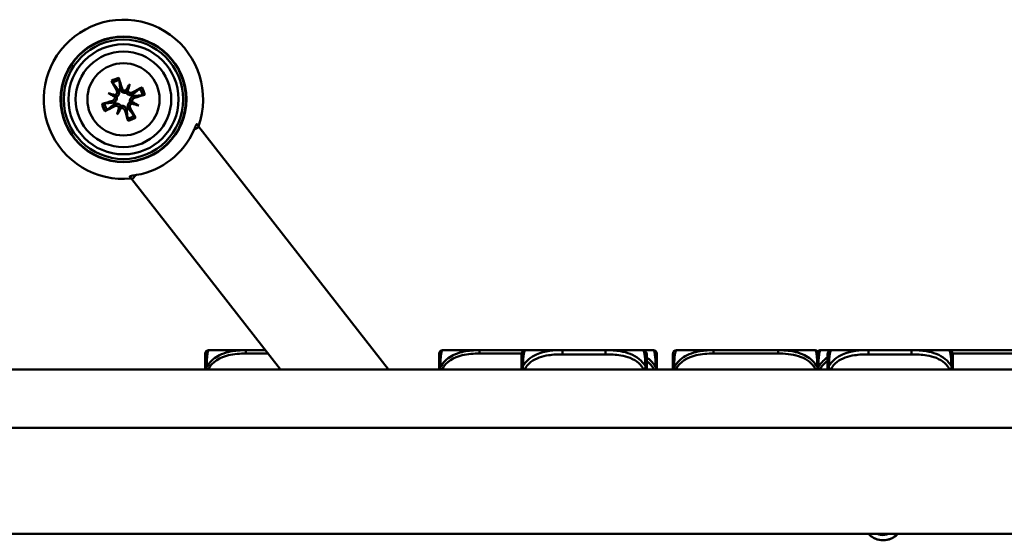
# Model space of a CAD drawing. Header units: inches. Extents: x 3.5 to 56.3, y 0.7 to 32.5.
# Tile 11 of 13: x 39.4 to 44, y 24.5 to 27. Entities that reach past the tile are written whole.
import ezdxf

# ---------------------------------------------------------------- set-up
doc = ezdxf.new("R2010")
doc.units = ezdxf.units.IN
doc.header["$MEASUREMENT"] = 0
doc.layers.add('Visible Edges(ANSI)', color=7, linetype='Continuous', lineweight=50)
doc.layers.add('Visible Tangent Edges(ANSI)', color=7, linetype='Continuous', lineweight=50)

msp = doc.modelspace()

# ---------------------------------------------------------------- linework, layer by layer
at = {"layer": 'Visible Edges(ANSI)'}
for p, q in [((39.8902, 26.6719), (39.8782, 26.6428)), ((39.7889, 26.6297), (39.818, 26.6177)), ((39.8312, 26.5284), (39.8431, 26.5575)), ((39.9324, 26.5706), (39.9034, 26.5826)), ((40.2153, 26.4711), (40.2055, 26.4837)), ((40.2153, 26.4711), (40.2093, 26.4665)), ((41.108, 25.3285), (40.2153, 26.4711)), ((39.8903, 26.2374), (39.9001, 26.2249)), ((39.9061, 26.2295), (39.9001, 26.2249)), ((40.6004, 25.3285), (39.9001, 26.2249)), ((40.262, 25.419), (40.2616, 25.419)), ((40.4368, 25.419), (40.262, 25.419)), ((40.506, 25.419), (40.4368, 25.419)), ((40.5297, 25.419), (40.506, 25.419)), ((41.537, 25.419), (41.3622, 25.419)), ((41.6062, 25.419), (41.537, 25.419)), ((41.7531, 25.419), (41.7016, 25.419)), ((41.9276, 25.419), (41.7531, 25.419)), ((42.1299, 25.419), (41.9276, 25.419)), ((42.3043, 25.419), (42.1299, 25.419)), ((42.3551, 25.419), (42.3043, 25.419)), ((42.6376, 25.419), (42.4628, 25.419)), ((42.7068, 25.419), (42.6376, 25.419)), ((42.9415, 25.419), (42.8723, 25.419)), ((43.1163, 25.419), (42.9415, 25.419)), ((43.1935, 25.419), (43.1416, 25.419)), ((43.3679, 25.419), (43.1935, 25.419)), ((43.5702, 25.419), (43.3679, 25.419)), ((43.7447, 25.419), (43.5702, 25.419)), ((43.8063, 25.419), (43.7447, 25.419)), ((44.041, 25.419), (43.9718, 25.419)), ((49.3756, 25.3285), (34.1356, 25.3285)), ((53.6097, 25.0535), (31.8763, 25.0535)), ((53.6097, 24.5535), (31.8763, 24.5535))]:
    msp.add_line(p, q, dxfattribs=at)
for radius in [0.2959, 0.2938, 0.2811, 0.259, 0.225, 0.17]:
    msp.add_circle((39.8607, 26.6002), radius, dxfattribs=at)
for centre, radius, start, end in [((39.8607, 26.6002), 0.375, 340.4118, 275.5882), ((39.8607, 26.6002), 0.0465, 107.9668, 117.3042), ((39.8607, 26.6002), 0.0465, 17.9668, 27.3042), ((39.8607, 26.6002), 0.0465, 197.9668, 207.3042), ((39.8607, 26.6002), 0.0465, 287.9668, 297.3042), ((39.8607, 26.6002), 0.3616, 279.7739, 336.2261), ((40.2616, 25.4033), 0.0157, 90, 180), ((40.262, 25.4033), 0.0157, 90, 180), ((41.3622, 25.4033), 0.0157, 90, 180), ((41.7016, 25.4033), 0.0157, 90, 101.4882), ((41.7531, 25.3994), 0.0197, 90, 180), ((42.3043, 25.3994), 0.0197, 0, 90), ((42.3551, 25.4033), 0.0157, 0, 90), ((42.4628, 25.4033), 0.0157, 90, 180), ((43.1163, 25.4033), 0.0157, 0, 90), ((43.1416, 25.4033), 0.0157, 90, 143.4302), ((43.1935, 25.3994), 0.0197, 90, 180), ((43.7447, 25.3994), 0.0197, 0, 90), ((43.436, 24.6174), 0.0937, 222.9531, 317.0469), ((43.436, 24.6174), 0.0935, 223.0959, 259.05), ((43.436, 24.6174), 0.069, 247.7916, 259.05), ((43.436, 24.6174), 0.0935, 259.05, 316.9041), ((43.436, 24.6174), 0.069, 259.05, 292.2084)]:
    msp.add_arc(centre, radius, start, end, dxfattribs=at)
for centre, major_axis, ratio, start_param, end_param in [((39.8453, 26.5959), (-0.0722, 0.2605), 0.087156, 4.904775, 5.102077), ((39.8745, 26.6081), (0.1342, -0.2347), 0.087156, 4.322701, 4.520003), ((39.8953, 26.5828), (0.1201, 0.2395), 0.173648, 1.277915, 1.407247), ((39.8238, 26.6122), (-0.0833, -0.2547), 0.173648, 1.734346, 1.863678), ((39.8686, 26.5863), (-0.2347, -0.1342), 0.087156, 4.322701, 4.520003), ((39.8486, 26.5633), (0.2547, -0.0833), 0.173648, 1.734346, 1.863678), ((39.8781, 26.6348), (-0.2395, 0.1201), 0.173648, 1.277915, 1.407247), ((39.8141, 26.6284), (-0.0038, -0.0115), 0.868224, 0.738214, 1.121977), ((39.8077, 26.6129), (-0.0054, -0.0108), 0.868224, 2.019616, 2.403378), ((39.8734, 26.6532), (-0.0108, 0.0054), 0.868224, 2.019616, 2.403378), ((39.8889, 26.6468), (-0.0115, 0.0038), 0.868224, 0.738214, 1.121977), ((39.8564, 26.6156), (0.2605, 0.0722), 0.087156, 4.904775, 5.102077), ((39.8649, 26.5848), (-0.2605, -0.0722), 0.087156, 4.904775, 5.102077), ((39.8528, 26.614), (0.2347, 0.1342), 0.087156, 4.322701, 4.520003), ((39.8975, 26.5881), (0.0833, 0.2547), 0.173648, 1.734346, 1.863678), ((39.826, 26.6175), (-0.1201, -0.2395), 0.173648, 1.277915, 1.407247), ((39.8324, 26.5536), (0.0115, -0.0038), 0.868224, 0.738214, 1.121977), ((39.8479, 26.5472), (0.0108, -0.0054), 0.868224, 2.019616, 2.403378), ((39.8468, 26.5922), (-0.1342, 0.2347), 0.087156, 4.322701, 4.520003), ((39.9073, 26.5719), (0.0038, 0.0115), 0.868224, 0.738214, 1.121977), ((39.8727, 26.637), (-0.2547, 0.0833), 0.173648, 1.734346, 1.863678), ((39.9137, 26.5874), (0.0054, 0.0108), 0.868224, 2.019616, 2.403378), ((39.8433, 26.5655), (0.2395, -0.1201), 0.173648, 1.277915, 1.407247), ((39.8761, 26.6044), (0.0722, -0.2605), 0.087156, 4.904775, 5.102077), ((40.1909, 26.4901), (-0.0334, -0.0261), 0.707107, 1.119491, 1.570796), ((39.8876, 26.2532), (0.0334, 0.0261), 0.707107, 4.712389, 5.163695)]:
    msp.add_ellipse(centre, major_axis=major_axis, ratio=ratio, start_param=start_param, end_param=end_param, dxfattribs=at)
for points, knots in [([(39.8389, 26.7007), (39.8391, 26.6998), (39.8395, 26.6987), (39.84, 26.6967), (39.8403, 26.6956), (39.8407, 26.6938), (39.841, 26.6928), (39.8412, 26.6915), (39.8413, 26.6909), (39.8413, 26.6905)], [0.02330526, 0.02330526, 0.02330526, 0.02330526, 0.03097407, 0.03097407, 0.03869153, 0.03869153, 0.04639637, 0.04639637, 0.05270798, 0.05270798, 0.05270798, 0.05270798]), ([(39.8101, 26.6775), (39.8098, 26.6778), (39.8095, 26.6783), (39.8088, 26.6793), (39.8082, 26.6802), (39.8072, 26.6818), (39.8066, 26.6828), (39.8056, 26.6846), (39.805, 26.6856), (39.8046, 26.6864)], [0.070994, 0.070994, 0.070994, 0.070994, 0.07730561, 0.07730561, 0.08501045, 0.08501045, 0.09272791, 0.09272791, 0.10039672, 0.10039672, 0.10039672, 0.10039672]), ([(39.8739, 26.6424), (39.8738, 26.6423), (39.8737, 26.6423), (39.872, 26.6416), (39.87, 26.6412), (39.8661, 26.6412), (39.8642, 26.6416), (39.8607, 26.643), (39.8591, 26.6441), (39.8562, 26.6468), (39.8551, 26.6485), (39.8542, 26.6507), (39.8539, 26.6513), (39.8538, 26.6519)], [0.02817701, 0.02817701, 0.02817701, 0.02817701, 0.02875644, 0.02875644, 0.04273434, 0.04273434, 0.05671223, 0.05671223, 0.07090098, 0.07090098, 0.08508973, 0.08508973, 0.08976579, 0.08976579, 0.08976579, 0.08976579]), ([(39.938, 26.6507), (39.9383, 26.651), (39.9388, 26.6513), (39.9399, 26.6521), (39.9407, 26.6526), (39.9423, 26.6536), (39.9433, 26.6542), (39.9451, 26.6552), (39.9461, 26.6558), (39.9469, 26.6562)], [0.070994, 0.070994, 0.070994, 0.070994, 0.07730561, 0.07730561, 0.08501045, 0.08501045, 0.09272791, 0.09272791, 0.10039672, 0.10039672, 0.10039672, 0.10039672]), ([(39.8185, 26.6134), (39.8185, 26.6133), (39.8185, 26.6132), (39.8192, 26.6115), (39.8196, 26.6095), (39.8196, 26.6056), (39.8192, 26.6037), (39.8179, 26.6002), (39.8168, 26.5986), (39.814, 26.5958), (39.8124, 26.5946), (39.8102, 26.5937), (39.8096, 26.5934), (39.8089, 26.5933)], [0.02817592, 0.02817592, 0.02817592, 0.02817592, 0.02861542, 0.02861542, 0.04266381, 0.04266381, 0.0567122, 0.0567122, 0.07082649, 0.07082649, 0.08494078, 0.08494078, 0.08976122, 0.08976122, 0.08976122, 0.08976122]), ([(39.8295, 26.613), (39.8297, 26.6122), (39.8299, 26.6115), (39.8303, 26.6086), (39.8303, 26.6063), (39.8298, 26.6021), (39.8292, 26.6), (39.8274, 26.596), (39.8263, 26.5941), (39.8236, 26.5908), (39.8219, 26.5892), (39.8188, 26.587), (39.8176, 26.5864), (39.8164, 26.5858)], [0.3033393, 0.3033393, 0.3033393, 0.3033393, 0.30902749, 0.30902749, 0.32500377, 0.32500377, 0.34098004, 0.34098004, 0.35695632, 0.35695632, 0.37582552, 0.37582552, 0.38650113, 0.38650113, 0.38650113, 0.38650113]), ([(39.818, 26.6177), (39.8191, 26.6173), (39.82, 26.6169), (39.8236, 26.6154), (39.8258, 26.6145), (39.8285, 26.6134), (39.829, 26.6132), (39.8295, 26.613)], [-2.6010107, -2.6010107, -2.6010107, -2.6010107, -2.5540627, -2.5540627, -2.3944338, -2.3944338, -2.354937, -2.354937, -2.354937, -2.354937]), ([(39.8288, 26.6415), (39.8297, 26.6399), (39.8303, 26.638), (39.8308, 26.634), (39.8306, 26.632), (39.8296, 26.6285), (39.8287, 26.6267), (39.8263, 26.6236), (39.8248, 26.6223), (39.8226, 26.6211), (39.822, 26.6208), (39.8214, 26.6205)], [0, 0, 0, 0, 0.01429788, 0.01429788, 0.02859576, 0.02859576, 0.04258156, 0.04258156, 0.05656736, 0.05656736, 0.06157061, 0.06157061, 0.06157061, 0.06157061]), ([(39.8393, 26.6415), (39.8398, 26.6403), (39.8401, 26.639), (39.8408, 26.6353), (39.8409, 26.6329), (39.8405, 26.6287), (39.84, 26.6266), (39.8384, 26.6225), (39.8373, 26.6205), (39.8348, 26.6172), (39.8332, 26.6156), (39.8308, 26.6138), (39.8302, 26.6134), (39.8295, 26.613)], [0.2635064, 0.2635064, 0.2635064, 0.2635064, 0.27418202, 0.27418202, 0.29305121, 0.29305121, 0.30902749, 0.30902749, 0.32500377, 0.32500377, 0.34098004, 0.34098004, 0.34666824, 0.34666824, 0.34666824, 0.34666824]), ([(39.8735, 26.6313), (39.8728, 26.6311), (39.872, 26.631), (39.8691, 26.6305), (39.8668, 26.6305), (39.8627, 26.6311), (39.8605, 26.6317), (39.8565, 26.6334), (39.8546, 26.6346), (39.8513, 26.6372), (39.8497, 26.639), (39.8475, 26.6421), (39.8469, 26.6432), (39.8463, 26.6444)], [0.3033393, 0.3033393, 0.3033393, 0.3033393, 0.30902749, 0.30902749, 0.32500377, 0.32500377, 0.34098004, 0.34098004, 0.35695632, 0.35695632, 0.37582552, 0.37582552, 0.38650113, 0.38650113, 0.38650113, 0.38650113]), ([(39.8782, 26.6428), (39.8778, 26.6418), (39.8774, 26.6408), (39.8759, 26.6373), (39.875, 26.6351), (39.8739, 26.6324), (39.8737, 26.6318), (39.8735, 26.6313)], [-2.6010107, -2.6010107, -2.6010107, -2.6010107, -2.5540627, -2.5540627, -2.3944338, -2.3944338, -2.354937, -2.354937, -2.354937, -2.354937]), ([(39.902, 26.6215), (39.9008, 26.6211), (39.8995, 26.6207), (39.8958, 26.62), (39.8934, 26.6199), (39.8892, 26.6204), (39.8871, 26.6208), (39.883, 26.6224), (39.881, 26.6235), (39.8777, 26.6261), (39.8761, 26.6276), (39.8743, 26.63), (39.8739, 26.6307), (39.8735, 26.6313)], [0.2635064, 0.2635064, 0.2635064, 0.2635064, 0.27418202, 0.27418202, 0.29305121, 0.29305121, 0.30902749, 0.30902749, 0.32500377, 0.32500377, 0.34098004, 0.34098004, 0.34666824, 0.34666824, 0.34666824, 0.34666824]), ([(39.902, 26.6321), (39.9004, 26.6312), (39.8985, 26.6305), (39.8946, 26.6301), (39.8925, 26.6303), (39.889, 26.6313), (39.8872, 26.6321), (39.8841, 26.6345), (39.8828, 26.636), (39.8816, 26.6382), (39.8813, 26.6388), (39.881, 26.6394)], [0, 0, 0, 0, 0.01429788, 0.01429788, 0.02859576, 0.02859576, 0.04258156, 0.04258156, 0.05656736, 0.05656736, 0.06157061, 0.06157061, 0.06157061, 0.06157061]), ([(39.8918, 26.5874), (39.8916, 26.5881), (39.8915, 26.5889), (39.891, 26.5918), (39.891, 26.594), (39.8916, 26.5982), (39.8922, 26.6004), (39.8939, 26.6044), (39.8951, 26.6062), (39.8977, 26.6095), (39.8995, 26.6112), (39.9026, 26.6133), (39.9038, 26.614), (39.9049, 26.6145)], [0.3033393, 0.3033393, 0.3033393, 0.3033393, 0.30902749, 0.30902749, 0.32500377, 0.32500377, 0.34098004, 0.34098004, 0.35695632, 0.35695632, 0.37582552, 0.37582552, 0.38650113, 0.38650113, 0.38650113, 0.38650113]), ([(39.9029, 26.587), (39.9029, 26.587), (39.9028, 26.5871), (39.9021, 26.5888), (39.9017, 26.5908), (39.9017, 26.5947), (39.9021, 26.5967), (39.9035, 26.6001), (39.9046, 26.6018), (39.9073, 26.6046), (39.909, 26.6057), (39.9112, 26.6067), (39.9118, 26.6069), (39.9124, 26.6071)], [0.02817592, 0.02817592, 0.02817592, 0.02817592, 0.02861542, 0.02861542, 0.04266381, 0.04266381, 0.0567122, 0.0567122, 0.07082649, 0.07082649, 0.08494078, 0.08494078, 0.08976122, 0.08976122, 0.08976122, 0.08976122]), ([(39.9612, 26.622), (39.9603, 26.6217), (39.9592, 26.6214), (39.9572, 26.6208), (39.9561, 26.6205), (39.9543, 26.6201), (39.9533, 26.6199), (39.952, 26.6197), (39.9514, 26.6196), (39.951, 26.6195)], [0.02330526, 0.02330526, 0.02330526, 0.02330526, 0.03097407, 0.03097407, 0.03869153, 0.03869153, 0.04639637, 0.04639637, 0.05270798, 0.05270798, 0.05270798, 0.05270798]), ([(39.7601, 26.5783), (39.761, 26.5786), (39.7622, 26.579), (39.7641, 26.5795), (39.7653, 26.5798), (39.7671, 26.5802), (39.7681, 26.5804), (39.7694, 26.5807), (39.7699, 26.5808), (39.7703, 26.5808)], [0.02330526, 0.02330526, 0.02330526, 0.02330526, 0.03097407, 0.03097407, 0.03869153, 0.03869153, 0.04639637, 0.04639637, 0.05270798, 0.05270798, 0.05270798, 0.05270798]), ([(39.8193, 26.5788), (39.8206, 26.5793), (39.8219, 26.5796), (39.8255, 26.5803), (39.828, 26.5804), (39.8322, 26.58), (39.8343, 26.5795), (39.8384, 26.5779), (39.8403, 26.5768), (39.8437, 26.5743), (39.8453, 26.5727), (39.847, 26.5703), (39.8475, 26.5697), (39.8479, 26.569)], [0.2635064, 0.2635064, 0.2635064, 0.2635064, 0.27418202, 0.27418202, 0.29305121, 0.29305121, 0.30902749, 0.30902749, 0.32500377, 0.32500377, 0.34098004, 0.34098004, 0.34666824, 0.34666824, 0.34666824, 0.34666824]), ([(39.8194, 26.5683), (39.821, 26.5692), (39.8229, 26.5698), (39.8268, 26.5703), (39.8288, 26.5701), (39.8324, 26.5691), (39.8342, 26.5682), (39.8372, 26.5658), (39.8385, 26.5643), (39.8398, 26.5621), (39.8401, 26.5615), (39.8403, 26.5609)], [0, 0, 0, 0, 0.01429788, 0.01429788, 0.02859576, 0.02859576, 0.04258156, 0.04258156, 0.05656736, 0.05656736, 0.06157061, 0.06157061, 0.06157061, 0.06157061]), ([(39.8431, 26.5575), (39.8436, 26.5586), (39.844, 26.5595), (39.8454, 26.5631), (39.8463, 26.5653), (39.8474, 26.568), (39.8476, 26.5685), (39.8479, 26.569)], [-2.6010107, -2.6010107, -2.6010107, -2.6010107, -2.5540627, -2.5540627, -2.3944338, -2.3944338, -2.354937, -2.354937, -2.354937, -2.354937]), ([(39.8475, 26.558), (39.8476, 26.558), (39.8476, 26.558), (39.8494, 26.5587), (39.8513, 26.5591), (39.8552, 26.5591), (39.8572, 26.5587), (39.8606, 26.5573), (39.8623, 26.5563), (39.8651, 26.5535), (39.8662, 26.5519), (39.8672, 26.5497), (39.8674, 26.5491), (39.8676, 26.5484)], [0.02817701, 0.02817701, 0.02817701, 0.02817701, 0.02875644, 0.02875644, 0.04273434, 0.04273434, 0.05671223, 0.05671223, 0.07082652, 0.07082652, 0.08494082, 0.08494082, 0.08976125, 0.08976125, 0.08976125, 0.08976125]), ([(39.8479, 26.569), (39.8486, 26.5692), (39.8494, 26.5694), (39.8523, 26.5698), (39.8545, 26.5698), (39.8587, 26.5693), (39.8609, 26.5687), (39.8649, 26.5669), (39.8667, 26.5658), (39.87, 26.5631), (39.8717, 26.5613), (39.8738, 26.5583), (39.8745, 26.5571), (39.875, 26.5559)], [0.3033393, 0.3033393, 0.3033393, 0.3033393, 0.30902749, 0.30902749, 0.32500377, 0.32500377, 0.34098004, 0.34098004, 0.35695632, 0.35695632, 0.37582552, 0.37582552, 0.38650113, 0.38650113, 0.38650113, 0.38650113]), ([(39.882, 26.5588), (39.8816, 26.56), (39.8812, 26.5613), (39.8805, 26.565), (39.8804, 26.5675), (39.8809, 26.5717), (39.8813, 26.5738), (39.8829, 26.5779), (39.884, 26.5798), (39.8866, 26.5832), (39.8882, 26.5848), (39.8905, 26.5865), (39.8912, 26.587), (39.8918, 26.5874)], [0.2635064, 0.2635064, 0.2635064, 0.2635064, 0.27418202, 0.27418202, 0.29305121, 0.29305121, 0.30902749, 0.30902749, 0.32500377, 0.32500377, 0.34098004, 0.34098004, 0.34666824, 0.34666824, 0.34666824, 0.34666824]), ([(39.8926, 26.5589), (39.8917, 26.5605), (39.891, 26.5624), (39.8906, 26.5663), (39.8908, 26.5683), (39.8918, 26.5719), (39.8927, 26.5737), (39.895, 26.5767), (39.8966, 26.578), (39.8987, 26.5793), (39.8993, 26.5796), (39.8999, 26.5798)], [0, 0, 0, 0, 0.01429788, 0.01429788, 0.02859576, 0.02859576, 0.04258156, 0.04258156, 0.05656736, 0.05656736, 0.06157061, 0.06157061, 0.06157061, 0.06157061]), ([(39.9034, 26.5826), (39.9023, 26.5831), (39.9013, 26.5834), (39.8978, 26.5849), (39.8956, 26.5858), (39.8929, 26.5869), (39.8923, 26.5871), (39.8918, 26.5874)], [-2.6010107, -2.6010107, -2.6010107, -2.6010107, -2.5540627, -2.5540627, -2.3944338, -2.3944338, -2.354937, -2.354937, -2.354937, -2.354937]), ([(39.7833, 26.5496), (39.783, 26.5493), (39.7826, 26.549), (39.7815, 26.5483), (39.7807, 26.5477), (39.7791, 26.5467), (39.778, 26.5461), (39.7763, 26.5451), (39.7752, 26.5445), (39.7744, 26.5441)], [0.070994, 0.070994, 0.070994, 0.070994, 0.07730561, 0.07730561, 0.08501045, 0.08501045, 0.09272791, 0.09272791, 0.10039672, 0.10039672, 0.10039672, 0.10039672]), ([(39.8825, 26.4996), (39.8822, 26.5005), (39.8819, 26.5017), (39.8813, 26.5036), (39.881, 26.5048), (39.8806, 26.5066), (39.8804, 26.5076), (39.8802, 26.5088), (39.8801, 26.5094), (39.88, 26.5098)], [0.02330526, 0.02330526, 0.02330526, 0.02330526, 0.03097407, 0.03097407, 0.03869153, 0.03869153, 0.04639637, 0.04639637, 0.05270798, 0.05270798, 0.05270798, 0.05270798]), ([(39.9113, 26.5228), (39.9115, 26.5225), (39.9118, 26.5221), (39.9126, 26.521), (39.9131, 26.5201), (39.9141, 26.5186), (39.9147, 26.5175), (39.9157, 26.5158), (39.9163, 26.5147), (39.9167, 26.5139)], [0.070994, 0.070994, 0.070994, 0.070994, 0.07730561, 0.07730561, 0.08501045, 0.08501045, 0.09272791, 0.09272791, 0.10039672, 0.10039672, 0.10039672, 0.10039672]), ([(40.2065, 26.4841), (40.2064, 26.4841), (40.2064, 26.4842), (40.2059, 26.4843), (40.2053, 26.4836), (40.2035, 26.4806), (40.2023, 26.4783), (40.1997, 26.4728), (40.198, 26.4691), (40.1947, 26.4616), (40.1931, 26.4579), (40.1916, 26.4544)], [0.2435307, 0.2435307, 0.2435307, 0.2435307, 0.2480039, 0.2480039, 0.2761256, 0.2761256, 0.3042474, 0.3042474, 0.3371412, 0.3371412, 0.3657537, 0.3657537, 0.3657537, 0.3657537]), ([(40.2055, 26.4837), (40.2058, 26.4841), (40.2061, 26.4842), (40.2063, 26.4842), (40.2064, 26.4842), (40.2064, 26.4841), (40.2065, 26.4841)], [-0.01492129, -0.01492129, -0.01492129, -0.01492129, 0, 0, 0, 0.00447312, 0.00447312, 0.00447312, 0.00447312]), ([(39.9221, 26.2439), (39.9183, 26.2432), (39.9143, 26.2425), (39.9063, 26.2411), (39.9022, 26.2404), (39.8962, 26.2392), (39.8938, 26.2386), (39.8904, 26.2376), (39.8896, 26.2371), (39.8896, 26.2367), (39.8896, 26.2367), (39.8896, 26.2366), (39.8897, 26.2366)], [-0.1177499, -0.1177499, -0.1177499, -0.1177499, -0.0891374, -0.0891374, -0.0562435, -0.0562435, -0.0281218, -0.0281218, 0, 0, 0, 0.0044731, 0.0044731, 0.0044731, 0.0044731]), ([(39.8897, 26.2366), (39.8896, 26.2366), (39.8896, 26.2367), (39.8896, 26.237), (39.8898, 26.2372), (39.8903, 26.2374)], [0.24353045, 0.24353045, 0.24353045, 0.24353045, 0.24800357, 0.24800357, 0.26292486, 0.26292486, 0.26292486, 0.26292486]), ([(40.2458, 25.4033), (40.2458, 25.4033), (40.2458, 25.4015), (40.2458, 25.3951), (40.2458, 25.3858), (40.2458, 25.3646), (40.2458, 25.3285)], [3.9382945, 3.9382945, 3.9382945, 3.9382945, 4.1457245, 4.1457245, 4.1457245, 4.4489161, 4.4489161, 4.4489161, 4.4489161]), ([(40.2462, 25.4033), (40.2462, 25.4033), (40.2462, 25.4015), (40.2462, 25.3951), (40.2462, 25.3858), (40.2462, 25.3646), (40.2462, 25.3285)], [3.9382945, 3.9382945, 3.9382945, 3.9382945, 4.1457245, 4.1457245, 4.1457245, 4.4489161, 4.4489161, 4.4489161, 4.4489161]), ([(40.5297, 25.419), (40.5222, 25.419), (40.5148, 25.419), (40.5069, 25.419), (40.5064, 25.419), (40.506, 25.419)], [-0.05707721, -0.05707721, -0.05707721, -0.05707721, 0, 0, 0.00333562, 0.00333562, 0.00333562, 0.00333562]), ([(41.3465, 25.4033), (41.3465, 25.4033), (41.3465, 25.4015), (41.3465, 25.3951), (41.3465, 25.3858), (41.3465, 25.3646), (41.3465, 25.3285)], [3.9382945, 3.9382945, 3.9382945, 3.9382945, 4.1457245, 4.1457245, 4.1457245, 4.4489161, 4.4489161, 4.4489161, 4.4489161]), ([(41.7516, 25.419), (41.7418, 25.4189), (41.7319, 25.4189), (41.7153, 25.4188), (41.7086, 25.4188), (41.6994, 25.4187), (41.697, 25.4187), (41.6929, 25.4187), (41.6913, 25.4187), (41.6882, 25.4187), (41.6866, 25.4187), (41.6831, 25.4187), (41.681, 25.4187), (41.6748, 25.4187), (41.6707, 25.4188), (41.661, 25.4188), (41.6554, 25.4188), (41.6356, 25.4189), (41.6216, 25.419), (41.6071, 25.419), (41.6067, 25.419), (41.6062, 25.419)], [-0.3648305, -0.3648305, -0.3648305, -0.3648305, -0.2896446, -0.2896446, -0.2388934, -0.2388934, -0.2201881, -0.2201881, -0.2080204, -0.2080204, -0.196499, -0.196499, -0.1809939, -0.1809939, -0.149741, -0.149741, -0.1073162, -0.1073162, 0, 0, 0.0033356, 0.0033356, 0.0033356, 0.0033356]), ([(41.7335, 25.3994), (41.7335, 25.3994), (41.7335, 25.3984), (41.7335, 25.3945), (41.7335, 25.3894), (41.7335, 25.3789), (41.7335, 25.3579), (41.7335, 25.3496), (41.7335, 25.3397), (41.7335, 25.3285)], [0.2569537, 0.2569537, 0.2569537, 0.2569537, 0.4371919, 0.4371919, 0.4371919, 0.6739428, 0.6739428, 0.6739428, 0.7677109, 0.7677109, 0.7677109, 0.7677109]), ([(42.324, 25.3285), (42.324, 25.3423), (42.324, 25.3543), (42.324, 25.3637), (42.324, 25.3817), (42.324, 25.3907), (42.324, 25.3951), (42.324, 25.3985), (42.324, 25.3994), (42.324, 25.3994)], [-0.7680813, -0.7680813, -0.7680813, -0.7680813, -0.6514613, -0.6514613, -0.6514613, -0.427691, -0.427691, -0.427691, -0.2569517, -0.2569517, -0.2569517, -0.2569517]), ([(42.3709, 25.3285), (42.3709, 25.3646), (42.3709, 25.3858), (42.3709, 25.3951), (42.3709, 25.4015), (42.3709, 25.4033), (42.3709, 25.4033)], [-0.5106216, -0.5106216, -0.5106216, -0.5106216, -0.20743, -0.20743, -0.20743, 0, 0, 0, 0]), ([(42.447, 25.4033), (42.447, 25.4033), (42.447, 25.4015), (42.447, 25.3951), (42.447, 25.3858), (42.447, 25.3646), (42.447, 25.3285)], [3.9382945, 3.9382945, 3.9382945, 3.9382945, 4.1457245, 4.1457245, 4.1457245, 4.4489161, 4.4489161, 4.4489161, 4.4489161]), ([(42.8723, 25.419), (42.8718, 25.419), (42.8714, 25.419), (42.8549, 25.419), (42.8388, 25.4189), (42.8159, 25.4188), (42.8092, 25.4188), (42.8, 25.4187), (42.7975, 25.4187), (42.7934, 25.4187), (42.7918, 25.4187), (42.7887, 25.4187), (42.7872, 25.4187), (42.7836, 25.4187), (42.7816, 25.4187), (42.7754, 25.4187), (42.7713, 25.4188), (42.7615, 25.4188), (42.7559, 25.4188), (42.7362, 25.4189), (42.7221, 25.419), (42.7076, 25.419), (42.7072, 25.419), (42.7068, 25.419)], [-0.416114, -0.416114, -0.416114, -0.416114, -0.4127691, -0.4127691, -0.2896446, -0.2896446, -0.2388934, -0.2388934, -0.2201881, -0.2201881, -0.2080204, -0.2080204, -0.196499, -0.196499, -0.1809939, -0.1809939, -0.149741, -0.149741, -0.1073162, -0.1073162, 0, 0, 0.0033356, 0.0033356, 0.0033356, 0.0033356]), ([(43.132, 25.3285), (43.132, 25.3646), (43.132, 25.3858), (43.132, 25.3951), (43.132, 25.4015), (43.132, 25.4033), (43.132, 25.4033)], [-0.5106216, -0.5106216, -0.5106216, -0.5106216, -0.20743, -0.20743, -0.20743, 0, 0, 0, 0]), ([(43.1738, 25.3994), (43.1738, 25.3994), (43.1738, 25.3984), (43.1738, 25.3945), (43.1738, 25.3894), (43.1738, 25.3789), (43.1738, 25.3579), (43.1738, 25.3496), (43.1738, 25.3397), (43.1738, 25.3285)], [0.2569537, 0.2569537, 0.2569537, 0.2569537, 0.4371919, 0.4371919, 0.4371919, 0.6739428, 0.6739428, 0.6739428, 0.7677109, 0.7677109, 0.7677109, 0.7677109]), ([(43.7643, 25.3285), (43.7643, 25.3423), (43.7643, 25.3543), (43.7643, 25.3637), (43.7643, 25.3817), (43.7643, 25.3907), (43.7643, 25.3951), (43.7643, 25.3985), (43.7643, 25.3994), (43.7643, 25.3994)], [-0.7680813, -0.7680813, -0.7680813, -0.7680813, -0.6514613, -0.6514613, -0.6514613, -0.427691, -0.427691, -0.427691, -0.2569517, -0.2569517, -0.2569517, -0.2569517]), ([(43.9718, 25.419), (43.9714, 25.419), (43.9709, 25.419), (43.9544, 25.419), (43.9384, 25.4189), (43.9154, 25.4188), (43.9087, 25.4188), (43.8995, 25.4187), (43.8971, 25.4187), (43.893, 25.4187), (43.8914, 25.4187), (43.8883, 25.4187), (43.8867, 25.4187), (43.8832, 25.4187), (43.8811, 25.4187), (43.8749, 25.4187), (43.8708, 25.4188), (43.8611, 25.4188), (43.8555, 25.4188), (43.8357, 25.4189), (43.8217, 25.419), (43.8072, 25.419), (43.8068, 25.419), (43.8063, 25.419)], [-0.416114, -0.416114, -0.416114, -0.416114, -0.4127691, -0.4127691, -0.2896446, -0.2896446, -0.2388934, -0.2388934, -0.2201881, -0.2201881, -0.2080204, -0.2080204, -0.196499, -0.196499, -0.1809939, -0.1809939, -0.149741, -0.149741, -0.1073162, -0.1073162, 0, 0, 0.0033356, 0.0033356, 0.0033356, 0.0033356])]:
    msp.add_open_spline(points, degree=3, knots=knots, dxfattribs=at)
for points, weights in [([(39.8101, 26.6775), (39.8269, 26.6573), (39.8364, 26.6459)], [1.0059010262, 1.05242872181, 1.01578783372]), ([(39.8453, 26.6495), (39.8438, 26.6644), (39.8413, 26.6905)], [1.01578783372, 1.05242872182, 1.0059010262]), ([(39.938, 26.6507), (39.9179, 26.6339), (39.9064, 26.6244)], [1.0059010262, 1.05242872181, 1.01578783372]), ([(39.91, 26.6156), (39.9249, 26.617), (39.951, 26.6195)], [1.01578783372, 1.05242872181, 1.0059010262]), ([(39.8113, 26.5848), (39.7964, 26.5833), (39.7703, 26.5808)], [1.01578783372, 1.05242872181, 1.0059010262]), ([(39.7833, 26.5496), (39.8035, 26.5664), (39.815, 26.5759)], [1.0059010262, 1.05242872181, 1.01578783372]), ([(39.9113, 26.5228), (39.8944, 26.543), (39.8849, 26.5545)], [1.0059010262, 1.05242872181, 1.01578783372]), ([(39.8761, 26.5508), (39.8775, 26.5359), (39.88, 26.5098)], [1.01578783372, 1.05242872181, 1.0059010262]), ([(40.2065, 26.4841), (40.2102, 26.4793), (40.214, 26.4744)], [1.00008725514, 1.00017966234, 1]), ([(39.8972, 26.2269), (39.8934, 26.2318), (39.8897, 26.2366)], [1, 1.00017966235, 1.00008725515])]:
    msp.add_rational_spline(points, weights, degree=2, dxfattribs=at)
for points in [[(39.8463, 26.6444), (39.8458, 26.646), (39.8454, 26.6477), (39.8453, 26.6495)], [(39.8364, 26.6459), (39.8376, 26.6445), (39.8386, 26.643), (39.8393, 26.6415)], [(39.9064, 26.6244), (39.905, 26.6233), (39.9035, 26.6223), (39.902, 26.6215)], [(39.9049, 26.6145), (39.9065, 26.615), (39.9083, 26.6154), (39.91, 26.6156)], [(39.8164, 26.5858), (39.8148, 26.5853), (39.8131, 26.5849), (39.8113, 26.5848)], [(39.815, 26.5759), (39.8164, 26.5771), (39.8178, 26.578), (39.8193, 26.5788)], [(39.875, 26.5559), (39.8755, 26.5543), (39.8759, 26.5526), (39.8761, 26.5508)], [(39.8849, 26.5545), (39.8838, 26.5559), (39.8828, 26.5573), (39.882, 26.5588)]]:
    msp.add_open_spline(points, degree=3, dxfattribs=at)
at = {"layer": 'Visible Tangent Edges(ANSI)'}
for p, q in [((39.8538, 26.6519), (39.8453, 26.6495)), ((39.8288, 26.6415), (39.8364, 26.6459)), ((39.902, 26.6321), (39.9064, 26.6244)), ((39.9124, 26.6071), (39.91, 26.6156)), ((39.8089, 26.5933), (39.8113, 26.5848)), ((39.8194, 26.5683), (39.815, 26.5759)), ((39.8926, 26.5589), (39.8849, 26.5545)), ((39.8676, 26.5484), (39.8761, 26.5508)), ((40.4368, 25.4033), (40.4368, 25.419)), ((40.4368, 25.4033), (40.542, 25.4033)), ((41.537, 25.4033), (41.537, 25.419)), ((41.537, 25.4033), (41.7339, 25.4033)), ((41.9276, 25.3994), (41.9276, 25.419)), ((41.9276, 25.3994), (42.1299, 25.3994)), ((42.1299, 25.3994), (42.1299, 25.419)), ((42.6376, 25.4033), (42.6376, 25.419)), ((42.6376, 25.4033), (42.9415, 25.4033)), ((42.9415, 25.4033), (42.9415, 25.419)), ((43.3679, 25.3994), (43.3679, 25.419)), ((43.3679, 25.3994), (43.5702, 25.3994)), ((43.5702, 25.3994), (43.5702, 25.419)), ((43.7639, 25.4033), (44.041, 25.4033)), ((43.4229, 24.5497), (43.4236, 24.5535))]:
    msp.add_line(p, q, dxfattribs=at)
for radius, start, end in [(0.1029, 102.2474, 123.0236), (0.0924, 102.0926, 123.1784), (0.0924, 12.0926, 33.1784), (0.1029, 12.2474, 33.0236), (0.1029, 192.2474, 213.0236), (0.0924, 192.0926, 213.1784), (0.0924, 282.0926, 303.1784), (0.1029, 282.2474, 303.0236)]:
    msp.add_arc((39.8607, 26.6002), radius, start, end, dxfattribs=at)
for points, knots in [([(40.2515, 25.3374), (40.2516, 25.3408), (40.2517, 25.3442), (40.2525, 25.3687), (40.2536, 25.3844), (40.2556, 25.4019), (40.2564, 25.4068), (40.2586, 25.4161), (40.26, 25.4184), (40.2616, 25.419), (40.2618, 25.419), (40.262, 25.419)], [-4.4390134, -4.4390134, -4.4390134, -4.4390134, -4.4135105, -4.4135105, -4.2449302, -4.2449302, -4.1395675, -4.1395675, -3.9661536, -3.9661536, -3.9382945, -3.9382945, -3.9382945, -3.9382945]), ([(40.4368, 25.419), (40.433, 25.419), (40.4293, 25.419), (40.4019, 25.4184), (40.3777, 25.4161), (40.3399, 25.4068), (40.3258, 25.4019), (40.2906, 25.3844), (40.2705, 25.3687), (40.255, 25.3442), (40.2532, 25.3408), (40.2515, 25.3374)], [0, 0, 0, 0, 0.0278591, 0.0278591, 0.201273, 0.201273, 0.3066357, 0.3066357, 0.475216, 0.475216, 0.5007189, 0.5007189, 0.5007189, 0.5007189]), ([(40.2603, 25.3285), (40.2767, 25.3646), (40.3164, 25.3858), (40.3552, 25.3951), (40.3817, 25.4015), (40.4096, 25.4033), (40.4368, 25.4033)], [-0.5106216, -0.5106216, -0.5106216, -0.5106216, -0.20743, -0.20743, -0.20743, 0, 0, 0, 0]), ([(41.3517, 25.3374), (41.3518, 25.3408), (41.3519, 25.3442), (41.3527, 25.3687), (41.3538, 25.3844), (41.3558, 25.4019), (41.3566, 25.4068), (41.3588, 25.4161), (41.3603, 25.4184), (41.3618, 25.419), (41.362, 25.419), (41.3622, 25.419)], [-4.4390134, -4.4390134, -4.4390134, -4.4390134, -4.4135105, -4.4135105, -4.2449302, -4.2449302, -4.1395675, -4.1395675, -3.9661536, -3.9661536, -3.9382945, -3.9382945, -3.9382945, -3.9382945]), ([(41.537, 25.419), (41.5333, 25.419), (41.5295, 25.419), (41.5021, 25.4184), (41.4779, 25.4161), (41.4401, 25.4068), (41.4261, 25.4019), (41.3908, 25.3844), (41.3707, 25.3687), (41.3553, 25.3442), (41.3534, 25.3408), (41.3517, 25.3374)], [0, 0, 0, 0, 0.0278591, 0.0278591, 0.201273, 0.201273, 0.3066357, 0.3066357, 0.475216, 0.475216, 0.5007189, 0.5007189, 0.5007189, 0.5007189]), ([(41.3605, 25.3285), (41.377, 25.3646), (41.4166, 25.3858), (41.4554, 25.3951), (41.4819, 25.4015), (41.5098, 25.4033), (41.537, 25.4033)], [-0.5106216, -0.5106216, -0.5106216, -0.5106216, -0.20743, -0.20743, -0.20743, 0, 0, 0, 0]), ([(41.7006, 25.4187), (41.7007, 25.4188), (41.7008, 25.4189), (41.7012, 25.419), (41.7014, 25.419), (41.7016, 25.419)], [-3.98226442, -3.98226442, -3.98226442, -3.98226442, -3.96615362, -3.96615362, -3.9382945, -3.9382945, -3.9382945, -3.9382945]), ([(41.7403, 25.3431), (41.7408, 25.356), (41.7414, 25.3679), (41.7439, 25.3981), (41.7462, 25.4088), (41.7501, 25.4181), (41.7517, 25.4194), (41.7531, 25.419)], [-0.7478145, -0.7478145, -0.7478145, -0.7478145, -0.6493253, -0.6493253, -0.427691, -0.427691, -0.2569537, -0.2569537, -0.2569537, -0.2569537]), ([(41.9276, 25.419), (41.8871, 25.4192), (41.8447, 25.4164), (41.7791, 25.3872), (41.7547, 25.3688), (41.7403, 25.3431)], [0.2569517, 0.2569517, 0.2569517, 0.2569517, 0.5559983, 0.5559983, 0.7482818, 0.7482818, 0.7482818, 0.7482818]), ([(41.7494, 25.3285), (41.7561, 25.3423), (41.7665, 25.3543), (41.7787, 25.3637), (41.8021, 25.3817), (41.8313, 25.3907), (41.8603, 25.3951), (41.8825, 25.3985), (41.9052, 25.3994), (41.9276, 25.3994)], [-0.7680813, -0.7680813, -0.7680813, -0.7680813, -0.6514613, -0.6514613, -0.6514613, -0.427691, -0.427691, -0.427691, -0.2569517, -0.2569517, -0.2569517, -0.2569517]), ([(42.3172, 25.3431), (42.3095, 25.356), (42.2995, 25.3679), (42.2625, 25.3981), (42.2307, 25.4088), (42.1765, 25.4181), (42.1533, 25.4194), (42.1299, 25.419)], [-0.7478145, -0.7478145, -0.7478145, -0.7478145, -0.6493253, -0.6493253, -0.427691, -0.427691, -0.2569537, -0.2569537, -0.2569537, -0.2569537]), ([(42.1299, 25.3994), (42.1535, 25.3994), (42.1775, 25.3984), (42.2009, 25.3945), (42.2316, 25.3894), (42.2624, 25.3789), (42.2857, 25.3579), (42.2949, 25.3496), (42.3027, 25.3397), (42.308, 25.3285)], [0.2569537, 0.2569537, 0.2569537, 0.2569537, 0.4371919, 0.4371919, 0.4371919, 0.6739428, 0.6739428, 0.6739428, 0.7677109, 0.7677109, 0.7677109, 0.7677109]), ([(42.3043, 25.419), (42.3067, 25.4192), (42.31, 25.4164), (42.3146, 25.3872), (42.3162, 25.3688), (42.3172, 25.3431)], [0.2569517, 0.2569517, 0.2569517, 0.2569517, 0.5559983, 0.5559983, 0.7482818, 0.7482818, 0.7482818, 0.7482818]), ([(42.3551, 25.419), (42.3553, 25.419), (42.3555, 25.419), (42.3571, 25.4184), (42.3585, 25.4161), (42.3607, 25.4068), (42.3615, 25.4019), (42.3635, 25.3844), (42.3646, 25.3687), (42.3654, 25.3442), (42.3655, 25.3408), (42.3656, 25.3374)], [0, 0, 0, 0, 0.0278591, 0.0278591, 0.201273, 0.201273, 0.3066357, 0.3066357, 0.475216, 0.475216, 0.5007189, 0.5007189, 0.5007189, 0.5007189]), ([(42.4523, 25.3374), (42.4524, 25.3408), (42.4525, 25.3442), (42.4533, 25.3687), (42.4544, 25.3844), (42.4564, 25.4019), (42.4572, 25.4068), (42.4594, 25.4161), (42.4608, 25.4184), (42.4623, 25.419), (42.4626, 25.419), (42.4628, 25.419)], [-4.4390134, -4.4390134, -4.4390134, -4.4390134, -4.4135105, -4.4135105, -4.2449302, -4.2449302, -4.1395675, -4.1395675, -3.9661536, -3.9661536, -3.9382945, -3.9382945, -3.9382945, -3.9382945]), ([(42.6376, 25.419), (42.6338, 25.419), (42.63, 25.419), (42.6027, 25.4184), (42.5785, 25.4161), (42.5407, 25.4068), (42.5266, 25.4019), (42.4914, 25.3844), (42.4713, 25.3687), (42.4558, 25.3442), (42.454, 25.3408), (42.4523, 25.3374)], [0, 0, 0, 0, 0.0278591, 0.0278591, 0.201273, 0.201273, 0.3066357, 0.3066357, 0.475216, 0.475216, 0.5007189, 0.5007189, 0.5007189, 0.5007189]), ([(42.461, 25.3285), (42.4775, 25.3646), (42.5172, 25.3858), (42.5559, 25.3951), (42.5825, 25.4015), (42.6103, 25.4033), (42.6376, 25.4033)], [-0.5106216, -0.5106216, -0.5106216, -0.5106216, -0.20743, -0.20743, -0.20743, 0, 0, 0, 0]), ([(43.1268, 25.3374), (43.1251, 25.3408), (43.1232, 25.3442), (43.1078, 25.3687), (43.0877, 25.3844), (43.0524, 25.4019), (43.0384, 25.4068), (43.0005, 25.4161), (42.9764, 25.4184), (42.949, 25.419), (42.9452, 25.419), (42.9415, 25.419)], [-0.5007189, -0.5007189, -0.5007189, -0.5007189, -0.475216, -0.475216, -0.3066357, -0.3066357, -0.201273, -0.201273, -0.0278591, -0.0278591, 0, 0, 0, 0]), ([(42.9415, 25.4033), (42.9451, 25.4033), (42.9486, 25.4033), (42.9522, 25.4032), (42.9854, 25.4026), (43.0192, 25.3988), (43.05, 25.3868), (43.077, 25.3762), (43.1025, 25.3583), (43.1159, 25.3327), (43.1167, 25.3313), (43.1174, 25.3299), (43.118, 25.3285)], [0, 0, 0, 0, 0.0272471, 0.0272471, 0.0272471, 0.2790553, 0.2790553, 0.2790553, 0.4988354, 0.4988354, 0.4988354, 0.5106216, 0.5106216, 0.5106216, 0.5106216]), ([(43.1163, 25.419), (43.1165, 25.419), (43.1167, 25.419), (43.1182, 25.4184), (43.1197, 25.4161), (43.1219, 25.4068), (43.1227, 25.4019), (43.1247, 25.3844), (43.1258, 25.3687), (43.1266, 25.3442), (43.1267, 25.3408), (43.1268, 25.3374)], [0, 0, 0, 0, 0.0278591, 0.0278591, 0.201273, 0.201273, 0.3066357, 0.3066357, 0.475216, 0.475216, 0.5007189, 0.5007189, 0.5007189, 0.5007189]), ([(43.132, 25.3629), (43.1327, 25.3765), (43.1335, 25.3872), (43.1352, 25.4019), (43.136, 25.4068), (43.1382, 25.4161), (43.1397, 25.4184), (43.1412, 25.419), (43.1414, 25.419), (43.1416, 25.419)], [-4.3696478, -4.3696478, -4.3696478, -4.3696478, -4.2449302, -4.2449302, -4.1395675, -4.1395675, -3.9661536, -3.9661536, -3.9382945, -3.9382945, -3.9382945, -3.9382945]), ([(43.1806, 25.3431), (43.1811, 25.356), (43.1818, 25.3679), (43.1843, 25.3981), (43.1865, 25.4088), (43.1904, 25.4181), (43.1921, 25.4194), (43.1935, 25.419)], [-0.7478145, -0.7478145, -0.7478145, -0.7478145, -0.6493253, -0.6493253, -0.427691, -0.427691, -0.2569537, -0.2569537, -0.2569537, -0.2569537]), ([(43.3679, 25.419), (43.3274, 25.4192), (43.2851, 25.4164), (43.2194, 25.3872), (43.195, 25.3688), (43.1806, 25.3431)], [0.2569517, 0.2569517, 0.2569517, 0.2569517, 0.5559983, 0.5559983, 0.7482818, 0.7482818, 0.7482818, 0.7482818]), ([(43.1898, 25.3285), (43.1964, 25.3423), (43.2068, 25.3543), (43.219, 25.3637), (43.2425, 25.3817), (43.2716, 25.3907), (43.3007, 25.3951), (43.3229, 25.3985), (43.3455, 25.3994), (43.3679, 25.3994)], [-0.7680813, -0.7680813, -0.7680813, -0.7680813, -0.6514613, -0.6514613, -0.6514613, -0.427691, -0.427691, -0.427691, -0.2569517, -0.2569517, -0.2569517, -0.2569517]), ([(43.7575, 25.3431), (43.7498, 25.356), (43.7398, 25.3679), (43.7028, 25.3981), (43.6711, 25.4088), (43.6168, 25.4181), (43.5936, 25.4194), (43.5702, 25.419)], [-0.7478145, -0.7478145, -0.7478145, -0.7478145, -0.6493253, -0.6493253, -0.427691, -0.427691, -0.2569537, -0.2569537, -0.2569537, -0.2569537]), ([(43.5702, 25.3994), (43.5939, 25.3994), (43.6179, 25.3984), (43.6412, 25.3945), (43.6719, 25.3894), (43.7028, 25.3789), (43.726, 25.3579), (43.7352, 25.3496), (43.743, 25.3397), (43.7484, 25.3285)], [0.2569537, 0.2569537, 0.2569537, 0.2569537, 0.4371919, 0.4371919, 0.4371919, 0.6739428, 0.6739428, 0.6739428, 0.7677109, 0.7677109, 0.7677109, 0.7677109]), ([(43.7447, 25.419), (43.7471, 25.4192), (43.7503, 25.4164), (43.755, 25.3872), (43.7566, 25.3688), (43.7575, 25.3431)], [0.2569517, 0.2569517, 0.2569517, 0.2569517, 0.5559983, 0.5559983, 0.7482818, 0.7482818, 0.7482818, 0.7482818]), ([(42.3656, 25.3374), (42.3639, 25.3408), (42.3621, 25.3442), (42.3507, 25.3622), (42.3381, 25.3743), (42.324, 25.3839)], [-0.5007189, -0.5007189, -0.5007189, -0.5007189, -0.475216, -0.475216, -0.3579496, -0.3579496, -0.3579496, -0.3579496]), ([(42.3241, 25.3675), (42.3367, 25.3581), (42.3475, 25.3465), (42.3548, 25.3327), (42.3555, 25.3313), (42.3562, 25.3299), (42.3568, 25.3285)], [0.3802468, 0.3802468, 0.3802468, 0.3802468, 0.4988354, 0.4988354, 0.4988354, 0.5106216, 0.5106216, 0.5106216, 0.5106216]), ([(43.1738, 25.3847), (43.1592, 25.3749), (43.1462, 25.3626), (43.135, 25.3447), (43.1335, 25.342), (43.132, 25.3392)], [0.3548954, 0.3548954, 0.3548954, 0.3548954, 0.475216, 0.475216, 0.4961416, 0.4961416, 0.4961416, 0.4961416]), ([(40.2515, 25.3374), (40.2509, 25.3366), (40.2504, 25.3358), (40.2493, 25.3341), (40.2488, 25.3331), (40.2481, 25.3316), (40.2479, 25.331), (40.2475, 25.3301), (40.2474, 25.3298), (40.2472, 25.3292), (40.2471, 25.3289), (40.247, 25.3285)], [-0.00012419, -0.00012419, -0.00012419, -0.00012419, 0.00449537, 0.00449537, 0.00977487, 0.00977487, 0.01307456, 0.01307456, 0.0147244, 0.0147244, 0.01647902, 0.01647902, 0.01647902, 0.01647902]), ([(40.2548, 25.3285), (40.2546, 25.3289), (40.2545, 25.3292), (40.2542, 25.3298), (40.254, 25.3301), (40.2536, 25.331), (40.2534, 25.3316), (40.2528, 25.3331), (40.2524, 25.3341), (40.2519, 25.3358), (40.2517, 25.3366), (40.2515, 25.3374)], [-0.01647902, -0.01647902, -0.01647902, -0.01647902, -0.0147244, -0.0147244, -0.01307456, -0.01307456, -0.00977487, -0.00977487, -0.00449537, -0.00449537, 0.00012419, 0.00012419, 0.00012419, 0.00012419]), ([(41.3517, 25.3374), (41.3512, 25.3366), (41.3506, 25.3358), (41.3496, 25.3341), (41.3491, 25.3331), (41.3484, 25.3316), (41.3481, 25.331), (41.3478, 25.3301), (41.3477, 25.3298), (41.3475, 25.3292), (41.3474, 25.3289), (41.3473, 25.3285)], [-0.00012419, -0.00012419, -0.00012419, -0.00012419, 0.00449537, 0.00449537, 0.00977487, 0.00977487, 0.01307456, 0.01307456, 0.0147244, 0.0147244, 0.01647902, 0.01647902, 0.01647902, 0.01647902]), ([(41.355, 25.3285), (41.3549, 25.3289), (41.3547, 25.3292), (41.3544, 25.3298), (41.3543, 25.3301), (41.3539, 25.331), (41.3536, 25.3316), (41.353, 25.3331), (41.3527, 25.3341), (41.3521, 25.3358), (41.3519, 25.3366), (41.3517, 25.3374)], [-0.01647902, -0.01647902, -0.01647902, -0.01647902, -0.0147244, -0.0147244, -0.01307456, -0.01307456, -0.00977487, -0.00977487, -0.00449537, -0.00449537, 0.00012419, 0.00012419, 0.00012419, 0.00012419]), ([(41.7403, 25.3431), (41.7395, 25.3416), (41.7387, 25.3402), (41.7373, 25.337), (41.7366, 25.3353), (41.7357, 25.3325), (41.7354, 25.3314), (41.735, 25.3298), (41.7348, 25.3293), (41.7347, 25.3287), (41.7347, 25.3286), (41.7347, 25.3285)], [-0.00023197, -0.00023197, -0.00023197, -0.00023197, 0.00913095, 0.00913095, 0.01983142, 0.01983142, 0.02651922, 0.02651922, 0.02986312, 0.02986312, 0.03037462, 0.03037462, 0.03037462, 0.03037462]), ([(41.742, 25.3285), (41.742, 25.3286), (41.742, 25.3287), (41.7419, 25.3293), (41.7417, 25.3298), (41.7414, 25.3314), (41.7412, 25.3325), (41.7408, 25.3353), (41.7406, 25.337), (41.7403, 25.3402), (41.7403, 25.3416), (41.7403, 25.3431)], [-0.03037462, -0.03037462, -0.03037462, -0.03037462, -0.02986312, -0.02986312, -0.02651922, -0.02651922, -0.01983142, -0.01983142, -0.00913095, -0.00913095, 0.00023197, 0.00023197, 0.00023197, 0.00023197]), ([(42.3172, 25.3431), (42.3172, 25.3416), (42.3171, 25.3402), (42.3169, 25.337), (42.3167, 25.3353), (42.3163, 25.3325), (42.3161, 25.3314), (42.3157, 25.3298), (42.3156, 25.3293), (42.3155, 25.3287), (42.3155, 25.3286), (42.3154, 25.3285)], [-0.00023197, -0.00023197, -0.00023197, -0.00023197, 0.00913095, 0.00913095, 0.01983142, 0.01983142, 0.02651922, 0.02651922, 0.02986312, 0.02986312, 0.03037462, 0.03037462, 0.03037462, 0.03037462]), ([(42.3228, 25.3285), (42.3228, 25.3286), (42.3228, 25.3287), (42.3226, 25.3293), (42.3225, 25.3298), (42.3221, 25.3314), (42.3218, 25.3325), (42.3209, 25.3353), (42.3202, 25.337), (42.3188, 25.3402), (42.318, 25.3416), (42.3172, 25.3431)], [-0.03037462, -0.03037462, -0.03037462, -0.03037462, -0.02986312, -0.02986312, -0.02651922, -0.02651922, -0.01983142, -0.01983142, -0.00913095, -0.00913095, 0.00023197, 0.00023197, 0.00023197, 0.00023197]), ([(42.3656, 25.3374), (42.3654, 25.3366), (42.3652, 25.3358), (42.3647, 25.3341), (42.3643, 25.3331), (42.3637, 25.3316), (42.3635, 25.331), (42.3631, 25.3301), (42.3629, 25.3298), (42.3626, 25.3292), (42.3625, 25.3289), (42.3623, 25.3285)], [-0.00012419, -0.00012419, -0.00012419, -0.00012419, 0.00449537, 0.00449537, 0.00977487, 0.00977487, 0.01307456, 0.01307456, 0.0147244, 0.0147244, 0.01647902, 0.01647902, 0.01647902, 0.01647902]), ([(42.37, 25.3285), (42.37, 25.3289), (42.3699, 25.3292), (42.3697, 25.3298), (42.3695, 25.3301), (42.3692, 25.331), (42.369, 25.3316), (42.3683, 25.3331), (42.3678, 25.3341), (42.3667, 25.3358), (42.3662, 25.3366), (42.3656, 25.3374)], [-0.01647902, -0.01647902, -0.01647902, -0.01647902, -0.0147244, -0.0147244, -0.01307456, -0.01307456, -0.00977487, -0.00977487, -0.00449537, -0.00449537, 0.00012419, 0.00012419, 0.00012419, 0.00012419]), ([(42.4523, 25.3374), (42.4517, 25.3366), (42.4512, 25.3358), (42.4501, 25.3341), (42.4496, 25.3331), (42.4489, 25.3316), (42.4487, 25.331), (42.4483, 25.3301), (42.4482, 25.3298), (42.448, 25.3292), (42.4479, 25.3289), (42.4478, 25.3285)], [-0.00012419, -0.00012419, -0.00012419, -0.00012419, 0.00449537, 0.00449537, 0.00977487, 0.00977487, 0.01307456, 0.01307456, 0.0147244, 0.0147244, 0.01647902, 0.01647902, 0.01647902, 0.01647902]), ([(42.4556, 25.3285), (42.4554, 25.3289), (42.4552, 25.3292), (42.455, 25.3298), (42.4548, 25.3301), (42.4544, 25.331), (42.4542, 25.3316), (42.4535, 25.3331), (42.4532, 25.3341), (42.4527, 25.3358), (42.4525, 25.3366), (42.4523, 25.3374)], [-0.01647902, -0.01647902, -0.01647902, -0.01647902, -0.0147244, -0.0147244, -0.01307456, -0.01307456, -0.00977487, -0.00977487, -0.00449537, -0.00449537, 0.00012419, 0.00012419, 0.00012419, 0.00012419]), ([(43.1268, 25.3374), (43.1266, 25.3366), (43.1264, 25.3358), (43.1258, 25.3341), (43.1255, 25.3331), (43.1249, 25.3316), (43.1246, 25.331), (43.1242, 25.3301), (43.1241, 25.3298), (43.1238, 25.3292), (43.1236, 25.3289), (43.1235, 25.3285)], [-0.00012419, -0.00012419, -0.00012419, -0.00012419, 0.00449537, 0.00449537, 0.00977487, 0.00977487, 0.01307456, 0.01307456, 0.0147244, 0.0147244, 0.01647902, 0.01647902, 0.01647902, 0.01647902]), ([(43.1312, 25.3285), (43.1311, 25.3289), (43.131, 25.3292), (43.1308, 25.3298), (43.1307, 25.3301), (43.1304, 25.331), (43.1301, 25.3316), (43.1294, 25.3331), (43.1289, 25.3341), (43.1279, 25.3358), (43.1273, 25.3366), (43.1268, 25.3374)], [-0.01647902, -0.01647902, -0.01647902, -0.01647902, -0.0147244, -0.0147244, -0.01307456, -0.01307456, -0.00977487, -0.00977487, -0.00449537, -0.00449537, 0.00012419, 0.00012419, 0.00012419, 0.00012419]), ([(43.1344, 25.3285), (43.1342, 25.3289), (43.1341, 25.3292), (43.1338, 25.3298), (43.1336, 25.3301), (43.1332, 25.331), (43.133, 25.3316), (43.1325, 25.3328), (43.1323, 25.3335), (43.132, 25.3341)], [-0.01647902, -0.01647902, -0.01647902, -0.01647902, -0.0147244, -0.0147244, -0.01307456, -0.01307456, -0.00977487, -0.00977487, -0.00612133, -0.00612133, -0.00612133, -0.00612133]), ([(43.1806, 25.3431), (43.1798, 25.3416), (43.179, 25.3402), (43.1776, 25.337), (43.1769, 25.3353), (43.176, 25.3325), (43.1757, 25.3314), (43.1753, 25.3298), (43.1752, 25.3293), (43.175, 25.3287), (43.175, 25.3286), (43.175, 25.3285)], [-0.00023197, -0.00023197, -0.00023197, -0.00023197, 0.00913095, 0.00913095, 0.01983142, 0.01983142, 0.02651922, 0.02651922, 0.02986312, 0.02986312, 0.03037462, 0.03037462, 0.03037462, 0.03037462]), ([(43.1824, 25.3285), (43.1823, 25.3286), (43.1823, 25.3287), (43.1822, 25.3293), (43.1821, 25.3298), (43.1817, 25.3314), (43.1815, 25.3325), (43.1811, 25.3353), (43.1809, 25.337), (43.1807, 25.3402), (43.1806, 25.3416), (43.1806, 25.3431)], [-0.03037462, -0.03037462, -0.03037462, -0.03037462, -0.02986312, -0.02986312, -0.02651922, -0.02651922, -0.01983142, -0.01983142, -0.00913095, -0.00913095, 0.00023197, 0.00023197, 0.00023197, 0.00023197]), ([(43.7575, 25.3431), (43.7575, 25.3416), (43.7575, 25.3402), (43.7572, 25.337), (43.757, 25.3353), (43.7566, 25.3325), (43.7564, 25.3314), (43.7561, 25.3298), (43.7559, 25.3293), (43.7558, 25.3287), (43.7558, 25.3286), (43.7558, 25.3285)], [-0.00023197, -0.00023197, -0.00023197, -0.00023197, 0.00913095, 0.00913095, 0.01983142, 0.01983142, 0.02651922, 0.02651922, 0.02986312, 0.02986312, 0.03037462, 0.03037462, 0.03037462, 0.03037462]), ([(43.7632, 25.3285), (43.7631, 25.3286), (43.7631, 25.3287), (43.763, 25.3293), (43.7628, 25.3298), (43.7624, 25.3314), (43.7621, 25.3325), (43.7612, 25.3353), (43.7605, 25.337), (43.7591, 25.3402), (43.7583, 25.3416), (43.7575, 25.3431)], [-0.03037462, -0.03037462, -0.03037462, -0.03037462, -0.02986312, -0.02986312, -0.02651922, -0.02651922, -0.01983142, -0.01983142, -0.00913095, -0.00913095, 0.00023197, 0.00023197, 0.00023197, 0.00023197])]:
    msp.add_open_spline(points, degree=3, knots=knots, dxfattribs=at)
for points in [[(40.2614, 25.419), (40.2615, 25.419), (40.2615, 25.419), (40.2616, 25.419)], [(43.1399, 25.3285), (43.1471, 25.3444), (43.1589, 25.3575), (43.1732, 25.3678)]]:
    msp.add_open_spline(points, degree=3, dxfattribs=at)

doc.saveas('drawing.dxf')
